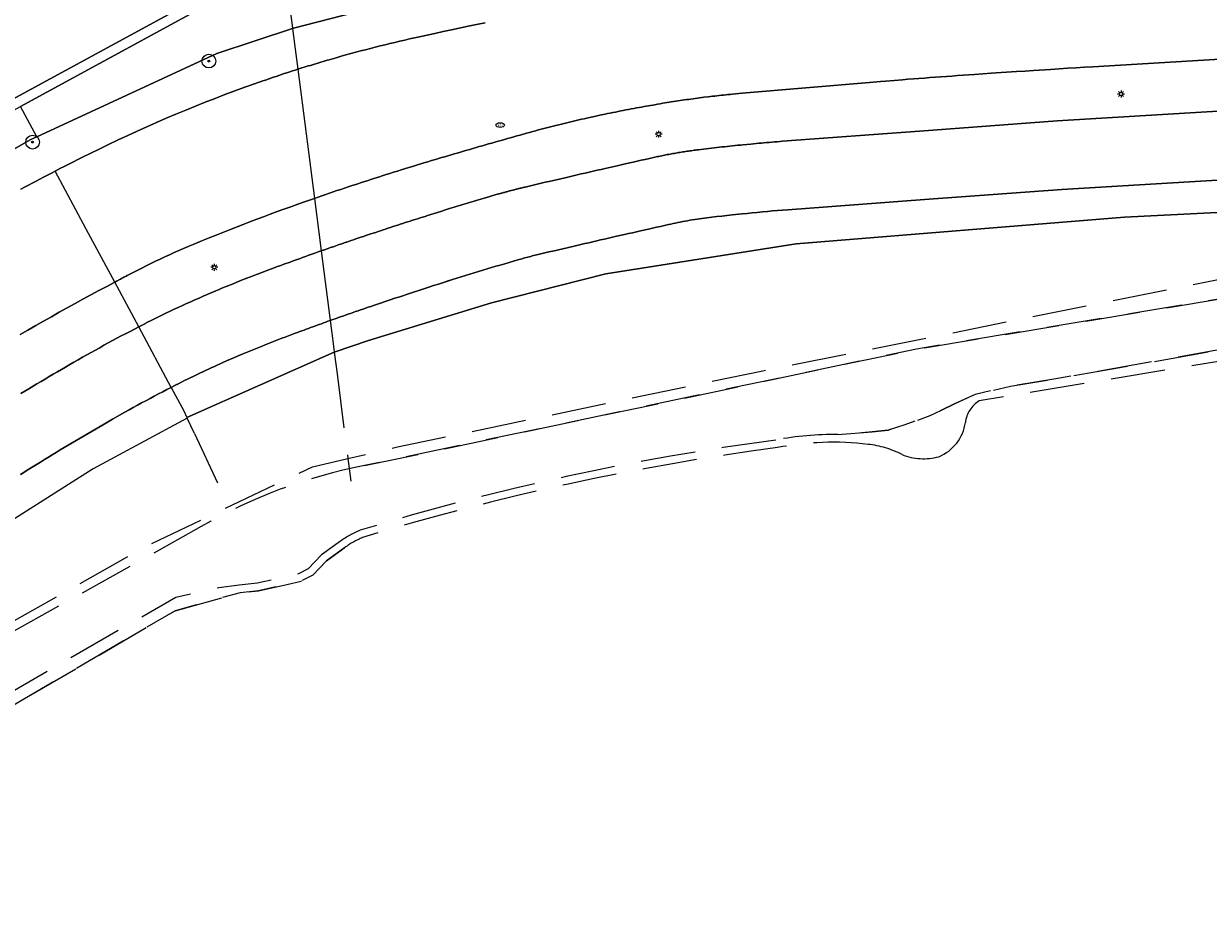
# Model space of a CAD drawing. Header units: metres. Extents: x 92650 to 117222, y 425801 to 461092.
# Tile 59 of 146: x 115037 to 115106, y 426816 to 426868. Entities that reach past the tile are written whole.
import ezdxf
from ezdxf.enums import TextEntityAlignment as Align

# ---------------------------------------------------------------- set-up
doc = ezdxf.new("R2010")
doc.units = ezdxf.units.M
doc.linetypes.add('DASHED', pattern=[19.05, 12.7, -6.35])
doc.layers.get('0').update_dxf_attribs({"color": 253, "linetype": 'CONTINUOUS', "lineweight": 15})
for name, color, linetype, lineweight in [('B-WE-GR-BOOM-S', 253, 'CONTINUOUS', 15), ('B-WE-IE-MEUBILAIR-S', 253, 'CONTINUOUS', 15), ('B-WE-KW-KUNSTWERK_DUIKER-G', 253, 'CONTINUOUS', 15), ('B-WE-OG-TERREIN_BEGROEID-GV', 253, 'CONTINUOUS', 15), ('B-WE-OG-TERREIN_OEVER-GV', 253, 'CONTINUOUS', 15), ('B-WE-OG-WATER_SLOOT-GV', 253, 'CONTINUOUS', 15), ('B-WE-OG-WEG-GV', 253, 'CONTINUOUS', 15), ('B-WE-VH-GESLOTENVERHARDING_ASFALT-GV', 253, 'CONTINUOUS', 15), ('V-WE-KW-KUNSTWERK_DUIKER-G', 252, 'DASHED', 15), ('V-WE-OG-TERREIN_BEGROEID-GV', 252, 'DASHED', 15), ('V-WE-OG-TERREIN_OEVER-GV', 252, 'DASHED', 15), ('V-WE-OG-TERREIN_ONBEGROEID_ZAND-GV', 252, 'DASHED', 15), ('V-WE-OG-WATER-GV', 252, 'DASHED', 15)]:
    doc.layers.add(name, color=color, linetype=linetype, lineweight=lineweight)
doc.styles.add('NLCS-ISO', font='NLCS-ISO.ttf')

# ---------------------------------------------------------------- blocks, each defined once
blk = doc.blocks.new('SIE-MEUBILAIR_PAAL_LICHTMAST-SO')
for points in [[(-0.62, 0), (-1, 0)], [(-0.71, 0.71), (-0.44, 0.44)], [(0, 1), (0, 0.62)], [(0.44, 0.44), (0.71, 0.71)], [(1, 0), (0.62, 0)], [(-0.71, -0.71), (-0.44, -0.44)], [(0, -0.62), (0, -1)], [(0.44, -0.44), (0.71, -0.71)]]:
    blk.add_lwpolyline(points)
blk.add_circle((0, 0), 0.5)
blk = doc.blocks.new('SIE-MEUBILAIR_PUT_KOLK-SO')
blk.add_ellipse((0, 0), major_axis=(1.25, 0), ratio=0.54)
at = {"style": 'NLCS-ISO'}
blk.add_text('klk', height=0.75, dxfattribs=at).set_placement((0.03, 0), align=Align.MIDDLE_CENTER)
blk = doc.blocks.new('SGR-BOOM_GBKN-SO')
at = {"linetype": 'ByBlock', "lineweight": 18}
h = blk.add_hatch(color=0, dxfattribs=at)
h.dxf.hatch_style = 1
edge = h.paths.add_edge_path()
edge.add_arc((0, 0), 0.25, 0, 360)
at = {"color": 0, "linetype": 'ByBlock', "lineweight": 18}
for radius in [2, 0.25]:
    blk.add_circle((0, 0), radius, dxfattribs=at)
at = {"color": 0, "linetype": 'ByBlock', "lineweight": 18, "style": 'NLCS-ISO'}
blk.add_attdef('SOORT', (2.5, 0), '', height=1.5, dxfattribs=at)

msp = doc.modelspace()

# ---------------------------------------------------------------- linework, layer by layer
at = {"layer": 'B-WE-KW-KUNSTWERK_DUIKER-G', "transparency": 33554687, "flags": 128}
for points in [[(115052.625, 426870.787), (115053.155, 426866.672)], [(115053.155, 426866.672), (115053.305, 426865.505)], [(115053.305, 426865.505), (115054.273, 426857.983)], [(115054.273, 426857.983), (115054.667, 426854.922)], [(115054.667, 426854.922), (115055.19, 426850.864)], [(115055.19, 426850.864), (115055.342, 426849.681)], [(115055.342, 426849.681), (115055.428, 426849.012)], [(115055.428, 426849.012), (115055.59, 426847.757)]]:
    msp.add_lwpolyline(points, dxfattribs=at)
at = {"layer": 'B-WE-OG-TERREIN_BEGROEID-GV', "transparency": 33554687, "flags": 128}
for points in [[(115038.102, 426861.574), (115048.593, 426866.416), (115053.06, 426867.907), (115059.333, 426869.504), (115063.14, 426870.352), (115065.992, 426870.917), (115067.963, 426871.258), (115070.548, 426871.74), (115075.137, 426872.246), (115077.95, 426872.598), (115079.895, 426872.79), (115082.19, 426873.032), (115085.88, 426873.336), (115089.027, 426873.627), (115091.033, 426873.786), (115093.762, 426873.944), (115096.971, 426874.136), (115099.659, 426874.266), (115102.119, 426874.449), (115104.701, 426874.548), (115110.206, 426874.847)], [(115049.647, 426870.151), (115049.636, 426870.145), (115037.158, 426863.338)], [(115028.179, 426855.965), (115037.756, 426861.414), (115038.102, 426861.574), (115037.158, 426863.338)], [(115172.314, 426861.079), (115168.863, 426860.873), (115164.764, 426860.589), (115162.442, 426860.488), (115160.657, 426860.348), (115157.365, 426860.15), (115148.284, 426859.584), (115135.493, 426858.763), (115132.6, 426858.567), (115130.597, 426858.415), (115129.317, 426858.357), (115123.383, 426857.985), (115101.445, 426856.893), (115082.325, 426855.339), (115071.236, 426853.584), (115064.588, 426851.898), (115057.422, 426849.7), (115055.428, 426849.012), (115046.85, 426845.207), (115046.866, 426845.173)], [(115047.281, 426844.289), (115046.866, 426845.173), (115041.385, 426842.218), (115034.821, 426838.069), (115025.242, 426830.747), (115021.279, 426826.466), (115016.529, 426821.241), (115013.114, 426816.449), (115010.112, 426811.824), (115007.163, 426806.436), (115004.622, 426801.275), (115002.358, 426795.776), (114999.651, 426787.935), (114998.215, 426781.784), (114996.841, 426774.013), (114993.787, 426756.079), (114991.397, 426742.313), (114991.299, 426741.733)]]:
    msp.add_lwpolyline(points, dxfattribs=at)
at = {"layer": 'B-WE-OG-TERREIN_OEVER-GV', "transparency": 33554687, "flags": 128}
for points in [[(115049.345, 426870.653), (115036.878, 426863.852), (115020.204, 426854.757)], [(115020.427, 426854.216), (115020.457, 426854.228), (115037.158, 426863.338), (115049.636, 426870.145), (115049.647, 426870.151)]]:
    msp.add_lwpolyline(points, dxfattribs=at)
at = {"layer": 'B-WE-OG-WATER_SLOOT-GV', "transparency": 33554687, "flags": 128}
msp.add_lwpolyline([(115020.204, 426854.757), (115036.878, 426863.852), (115049.345, 426870.653)], dxfattribs=at)
at = {"layer": 'B-WE-OG-WEG-GV', "transparency": 33554687, "flags": 128}
for points in [[(115110.206, 426874.847), (115104.701, 426874.548), (115102.119, 426874.449), (115099.659, 426874.266), (115096.971, 426874.136), (115093.762, 426873.944), (115091.033, 426873.786), (115089.027, 426873.627), (115085.88, 426873.336), (115082.19, 426873.032), (115079.895, 426872.79), (115077.95, 426872.598), (115075.137, 426872.246), (115070.548, 426871.74), (115067.963, 426871.258), (115065.992, 426870.917), (115063.14, 426870.352), (115059.333, 426869.504), (115053.06, 426867.907), (115048.593, 426866.416), (115038.102, 426861.574), (115037.756, 426861.414), (115028.179, 426855.965)], [(115037.171, 426858.514), (115037.392, 426858.633), (115037.614, 426858.752), (115037.836, 426858.87), (115038.059, 426858.988), (115038.281, 426859.106), (115038.504, 426859.223), (115038.727, 426859.339), (115038.951, 426859.455), (115039.174, 426859.571), (115039.492, 426859.735), (115039.652, 426859.816), (115039.811, 426859.898), (115039.97, 426859.979), (115040.13, 426860.06), (115040.29, 426860.14), (115040.45, 426860.221), (115040.61, 426860.301), (115040.93, 426860.461), (115041.09, 426860.54), (115041.251, 426860.62), (115041.412, 426860.699), (115041.572, 426860.777), (115041.733, 426860.856), (115042.286, 426861.124), (115042.841, 426861.388), (115043.397, 426861.647), (115043.956, 426861.903), (115044.516, 426862.155), (115045.078, 426862.403), (115045.642, 426862.647), (115046.208, 426862.887), (115046.775, 426863.123), (115047.344, 426863.355), (115047.915, 426863.582), (115048.487, 426863.806), (115049.061, 426864.026), (115049.636, 426864.241), (115050.213, 426864.453), (115050.791, 426864.66), (115050.947, 426864.715), (115051.104, 426864.77), (115051.26, 426864.825), (115051.417, 426864.879), (115051.574, 426864.933), (115051.73, 426864.987), (115051.887, 426865.04), (115052.045, 426865.093), (115052.202, 426865.146), (115052.359, 426865.198), (115052.516, 426865.25), (115052.674, 426865.302), (115052.832, 426865.353), (115052.989, 426865.404), (115053.147, 426865.455), (115053.305, 426865.505), (115053.427, 426865.544), (115053.793, 426865.658), (115053.916, 426865.696), (115054.038, 426865.734), (115054.16, 426865.771), (115054.283, 426865.808), (115054.405, 426865.845), (115054.528, 426865.882), (115054.65, 426865.919), (115054.773, 426865.955), (115054.896, 426865.991), (115055.018, 426866.027), (115055.141, 426866.063), (115055.264, 426866.099), (115055.546, 426866.18), (115055.829, 426866.26), (115056.112, 426866.339), (115056.395, 426866.417), (115056.679, 426866.494), (115056.962, 426866.57), (115057.246, 426866.644), (115057.531, 426866.718), (115057.815, 426866.791), (115058.1, 426866.863), (115058.385, 426866.933), (115058.671, 426867.003), (115058.957, 426867.071), (115059.242, 426867.138), (115059.529, 426867.205), (115059.815, 426867.27), (115060.302, 426867.38), (115061.278, 426867.596), (115061.766, 426867.702), (115062.254, 426867.808), (115063.232, 426868.016), (115063.721, 426868.118), (115064.21, 426868.219)], [(115128.618, 426867.39), (115099.61, 426865.651), (115099.117, 426865.621), (115098.623, 426865.59), (115098.13, 426865.56), (115097.637, 426865.529), (115097.144, 426865.498), (115096.158, 426865.434), (115095.664, 426865.402), (115095.171, 426865.37), (115093.692, 426865.271), (115093.199, 426865.237), (115092.706, 426865.203), (115091.72, 426865.135), (115091.4, 426865.112), (115091.079, 426865.089), (115090.759, 426865.066), (115090.439, 426865.042), (115090.119, 426865.018), (115089.799, 426864.994), (115089.478, 426864.97), (115089.158, 426864.945), (115088.838, 426864.92), (115088.518, 426864.895), (115087.558, 426864.817), (115087.238, 426864.791), (115086.598, 426864.737), (115079.183, 426864.103), (115078.608, 426864.051), (115078.481, 426864.039), (115078.354, 426864.026), (115078.227, 426864.013), (115078.099, 426864), (115077.972, 426863.987), (115077.718, 426863.959), (115077.591, 426863.945), (115077.464, 426863.93), (115077.338, 426863.916), (115077.211, 426863.9), (115076.957, 426863.87), (115076.83, 426863.854), (115076.704, 426863.837), (115076.577, 426863.821), (115076.45, 426863.804), (115076.324, 426863.787), (115076.197, 426863.77), (115076.07, 426863.752), (115075.944, 426863.735), (115075.817, 426863.716), (115075.691, 426863.698), (115075.565, 426863.679), (115075.438, 426863.66), (115075.312, 426863.641), (115075.186, 426863.622), (115075.059, 426863.602), (115074.933, 426863.582), (115074.807, 426863.561), (115074.681, 426863.541), (115074.555, 426863.52), (115074.402, 426863.494), (115074.249, 426863.468), (115074.096, 426863.442), (115073.484, 426863.334), (115073.331, 426863.306), (115073.178, 426863.278), (115073.025, 426863.249), (115072.873, 426863.221), (115072.72, 426863.192), (115072.568, 426863.163), (115072.415, 426863.134), (115072.263, 426863.104), (115072.11, 426863.074), (115071.958, 426863.044), (115071.805, 426863.013), (115071.653, 426862.983), (115071.501, 426862.952), (115071.349, 426862.92), (115071.197, 426862.889), (115070.893, 426862.825), (115070.741, 426862.792), (115070.589, 426862.76), (115070.285, 426862.694), (115070.134, 426862.66), (115069.982, 426862.626), (115069.831, 426862.592), (115069.679, 426862.558), (115069.6, 426862.54), (115069.442, 426862.504), (115069.363, 426862.485), (115069.285, 426862.467), (115069.206, 426862.448), (115069.127, 426862.429), (115069.048, 426862.411), (115068.97, 426862.392), (115068.891, 426862.373), (115068.812, 426862.353), (115068.734, 426862.334), (115068.655, 426862.315), (115068.577, 426862.295), (115068.498, 426862.276), (115068.419, 426862.256), (115068.341, 426862.236), (115068.262, 426862.216), (115068.106, 426862.176), (115068.027, 426862.156), (115067.949, 426862.136), (115067.871, 426862.115), (115067.792, 426862.095), (115067.714, 426862.074), (115067.636, 426862.053), (115067.558, 426862.032), (115067.479, 426862.011), (115067.401, 426861.99), (115067.323, 426861.969), (115067.245, 426861.947), (115067.167, 426861.926), (115066.984, 426861.875), (115066.8, 426861.825), (115066.617, 426861.774), (115066.251, 426861.672), (115066.067, 426861.62), (115065.884, 426861.569), (115065.701, 426861.518), (115065.518, 426861.466), (115065.335, 426861.414), (115065.152, 426861.363), (115064.969, 426861.311), (115064.786, 426861.259), (115064.603, 426861.207), (115064.42, 426861.154), (115064.237, 426861.102), (115064.054, 426861.05), (115063.872, 426860.997), (115063.689, 426860.944), (115063.506, 426860.892), (115063.323, 426860.839), (115063.141, 426860.786), (115062.958, 426860.732), (115062.776, 426860.679), (115062.593, 426860.626), (115062.41, 426860.572), (115062.228, 426860.519), (115062.046, 426860.465), (115061.863, 426860.411), (115061.681, 426860.357), (115061.498, 426860.303), (115061.316, 426860.249), (115061.094, 426860.183), (115060.873, 426860.117), (115060.651, 426860.05), (115060.209, 426859.916), (115059.988, 426859.848), (115059.767, 426859.78), (115059.325, 426859.644), (115059.104, 426859.575), (115058.884, 426859.506), (115058.663, 426859.436), (115058.443, 426859.367), (115058.222, 426859.297), (115058.002, 426859.226), (115057.782, 426859.156), (115057.562, 426859.085), (115057.342, 426859.013), (115057.122, 426858.942), (115056.682, 426858.798), (115056.463, 426858.725), (115056.243, 426858.652), (115056.024, 426858.579), (115055.805, 426858.506), (115055.586, 426858.432), (115055.367, 426858.358), (115055.148, 426858.284), (115054.929, 426858.209), (115054.71, 426858.134), (115054.492, 426858.059), (115054.273, 426857.983), (115054.097, 426857.922), (115053.697, 426857.782), (115053.298, 426857.641), (115052.899, 426857.498), (115052.5, 426857.354), (115052.102, 426857.209), (115051.705, 426857.063), (115051.307, 426856.915), (115050.911, 426856.766), (115050.515, 426856.616), (115050.119, 426856.464), (115049.329, 426856.158), (115048.935, 426856.002), (115048.541, 426855.846), (115048.148, 426855.688), (115047.478, 426855.415), (115047.202, 426855.3), (115046.926, 426855.183), (115046.651, 426855.064), (115046.377, 426854.944), (115046.104, 426854.822), (115045.831, 426854.698), (115045.56, 426854.573), (115045.289, 426854.446), (115045.018, 426854.317), (115044.749, 426854.187), (115044.48, 426854.055), (115044.212, 426853.921), (115043.945, 426853.786), (115043.679, 426853.649), (115043.414, 426853.51), (115043.366, 426853.485), (115043.317, 426853.459), (115043.269, 426853.434), (115043.221, 426853.409), (115043.173, 426853.383), (115043.124, 426853.358), (115043.076, 426853.332), (115043.028, 426853.307), (115042.98, 426853.281), (115042.932, 426853.256), (115042.883, 426853.23), (115042.835, 426853.205), (115042.787, 426853.179), (115042.739, 426853.153), (115042.691, 426853.128), (115042.643, 426853.102)], [(115044.041, 426850.496), (115044.081, 426850.517), (115044.12, 426850.537), (115044.16, 426850.558), (115044.2, 426850.578), (115044.24, 426850.599), (115044.279, 426850.619), (115044.319, 426850.64), (115044.359, 426850.66), (115044.399, 426850.68), (115044.439, 426850.701), (115044.479, 426850.721), (115044.518, 426850.741), (115044.558, 426850.761), (115044.598, 426850.782), (115044.638, 426850.802), (115044.678, 426850.822), (115044.915, 426850.941), (115045.152, 426851.059), (115045.389, 426851.175), (115045.627, 426851.291), (115045.866, 426851.406), (115046.105, 426851.519), (115046.345, 426851.632), (115046.585, 426851.743), (115046.826, 426851.853), (115047.067, 426851.962), (115047.308, 426852.07), (115047.551, 426852.177), (115047.793, 426852.283), (115048.036, 426852.388), (115048.524, 426852.594), (115048.725, 426852.678), (115048.926, 426852.761), (115049.128, 426852.844), (115049.532, 426853.008), (115049.936, 426853.17), (115050.342, 426853.33), (115050.545, 426853.409), (115050.748, 426853.488), (115050.951, 426853.566), (115051.359, 426853.72), (115051.563, 426853.797), (115051.767, 426853.873), (115052.129, 426854.007), (115052.309, 426854.073), (115052.49, 426854.14), (115052.852, 426854.272), (115053.034, 426854.338), (115053.215, 426854.404), (115053.396, 426854.469), (115053.577, 426854.534), (115053.759, 426854.599), (115053.94, 426854.664), (115054.304, 426854.794), (115054.485, 426854.858), (115054.667, 426854.922), (115054.717, 426854.939), (115054.767, 426854.957), (115054.817, 426854.974), (115054.866, 426854.992), (115054.916, 426855.009), (115054.966, 426855.027), (115055.066, 426855.061), (115055.116, 426855.079), (115055.216, 426855.113), (115055.266, 426855.131), (115055.316, 426855.148), (115055.366, 426855.165), (115055.415, 426855.183), (115055.615, 426855.251), (115055.665, 426855.269), (115055.715, 426855.286), (115055.865, 426855.337), (115055.915, 426855.354), (115055.965, 426855.372), (115056.015, 426855.389), (115056.115, 426855.423), (115056.165, 426855.44), (115056.265, 426855.474), (115056.408, 426855.523), (115056.551, 426855.571), (115056.694, 426855.62), (115056.98, 426855.716), (115057.124, 426855.764), (115057.267, 426855.812), (115057.553, 426855.908), (115057.697, 426855.956), (115057.84, 426856.003), (115057.983, 426856.051), (115058.127, 426856.098), (115058.27, 426856.146), (115058.414, 426856.193), (115058.557, 426856.24), (115058.701, 426856.287), (115058.844, 426856.334), (115059.132, 426856.428), (115059.275, 426856.474), (115059.419, 426856.521), (115059.563, 426856.567), (115059.707, 426856.614), (115059.85, 426856.66), (115059.994, 426856.706), (115060.138, 426856.752), (115060.282, 426856.798), (115060.426, 426856.844), (115060.57, 426856.89), (115060.714, 426856.935), (115060.858, 426856.981), (115060.987, 426857.022), (115061.116, 426857.063), (115061.245, 426857.103), (115061.374, 426857.144), (115061.503, 426857.184), (115061.632, 426857.224), (115061.761, 426857.265), (115061.891, 426857.305), (115062.02, 426857.345), (115062.149, 426857.385), (115062.278, 426857.424), (115062.408, 426857.464), (115062.537, 426857.504), (115062.666, 426857.543), (115062.796, 426857.583), (115062.925, 426857.622), (115063.055, 426857.661), (115063.184, 426857.7), (115063.314, 426857.739), (115063.443, 426857.778), (115063.573, 426857.817), (115063.702, 426857.856), (115063.832, 426857.895), (115063.962, 426857.933), (115064.091, 426857.972), (115064.481, 426858.086), (115064.61, 426858.124), (115065, 426858.238), (115065.048, 426858.252), (115065.096, 426858.266), (115065.145, 426858.279), (115065.193, 426858.293), (115065.241, 426858.307), (115065.289, 426858.32), (115065.338, 426858.334), (115065.386, 426858.347), (115065.434, 426858.36), (115065.483, 426858.373), (115065.531, 426858.386), (115065.579, 426858.4), (115065.628, 426858.413), (115065.676, 426858.425), (115065.725, 426858.438), (115065.821, 426858.464), (115065.87, 426858.476), (115065.919, 426858.489), (115065.967, 426858.501), (115066.016, 426858.514), (115066.064, 426858.526), (115066.113, 426858.538), (115066.161, 426858.55), (115066.21, 426858.562), (115066.259, 426858.574), (115066.307, 426858.586), (115066.405, 426858.61), (115066.453, 426858.622), (115066.502, 426858.633), (115066.551, 426858.645), (115066.784, 426858.7), (115067.017, 426858.754), (115067.25, 426858.809), (115067.483, 426858.863), (115067.716, 426858.918), (115067.948, 426858.972), (115068.88, 426859.188), (115069.114, 426859.242), (115069.347, 426859.296), (115069.813, 426859.404), (115070.046, 426859.457), (115070.512, 426859.565), (115070.745, 426859.618), (115070.978, 426859.671), (115071.212, 426859.725), (115071.911, 426859.884), (115072.144, 426859.937), (115072.378, 426859.99), (115072.844, 426860.096), (115073.078, 426860.149), (115073.311, 426860.201), (115073.544, 426860.254), (115073.778, 426860.307), (115074.011, 426860.359), (115074.092, 426860.377), (115074.173, 426860.395), (115074.255, 426860.413), (115074.336, 426860.43), (115074.418, 426860.447), (115074.499, 426860.464), (115074.581, 426860.481), (115074.662, 426860.497), (115074.744, 426860.513), (115074.825, 426860.529), (115074.907, 426860.545), (115075.153, 426860.59), (115075.234, 426860.605), (115075.316, 426860.619), (115075.398, 426860.633), (115075.48, 426860.647), (115075.563, 426860.661), (115075.727, 426860.687), (115075.809, 426860.7), (115075.891, 426860.713), (115075.974, 426860.725), (115076.056, 426860.737), (115076.138, 426860.749), (115076.221, 426860.761), (115076.385, 426860.783), (115076.468, 426860.794), (115076.55, 426860.805), (115076.633, 426860.815), (115076.786, 426860.834), (115076.938, 426860.853), (115077.091, 426860.871), (115077.244, 426860.889), (115077.396, 426860.907), (115077.549, 426860.925), (115077.702, 426860.942), (115077.855, 426860.96), (115078.008, 426860.977), (115078.16, 426860.994), (115078.313, 426861.01), (115078.466, 426861.027), (115078.925, 426861.075), (115079.078, 426861.09), (115079.231, 426861.105), (115079.69, 426861.15), (115079.843, 426861.164), (115079.997, 426861.178), (115080.15, 426861.192), (115080.303, 426861.206), (115080.456, 426861.219), (115080.609, 426861.232), (115080.763, 426861.245), (115080.916, 426861.258), (115081.069, 426861.271), (115081.222, 426861.283), (115081.376, 426861.295), (115081.529, 426861.307), (115089.515, 426861.906), (115097.531, 426862.497), (115128.851, 426864.381)], [(115129.16, 426860.393), (115097.799, 426858.506), (115089.812, 426857.917), (115081.835, 426857.318), (115081.54, 426857.295), (115081.245, 426857.271), (115080.95, 426857.247), (115080.656, 426857.221), (115080.361, 426857.195), (115080.067, 426857.167), (115079.772, 426857.139), (115079.478, 426857.11), (115079.183, 426857.08), (115078.595, 426857.018), (115078.007, 426856.952), (115077.713, 426856.917), (115077.42, 426856.882), (115077.126, 426856.846), (115076.985, 426856.828), (115076.844, 426856.809), (115076.704, 426856.79), (115076.563, 426856.769), (115076.423, 426856.748), (115076.282, 426856.726), (115076.142, 426856.703), (115076.002, 426856.679), (115075.862, 426856.654), (115075.723, 426856.629), (115075.583, 426856.602), (115075.444, 426856.575), (115075.305, 426856.547), (115075.166, 426856.518), (115075.027, 426856.488), (115074.888, 426856.457), (115074.656, 426856.405), (115074.424, 426856.352), (115074.192, 426856.3), (115073.959, 426856.247), (115073.727, 426856.195), (115073.263, 426856.089), (115073.031, 426856.036), (115072.799, 426855.984), (115072.567, 426855.931), (115072.335, 426855.878), (115071.871, 426855.772), (115071.639, 426855.718), (115071.407, 426855.665), (115071.175, 426855.612), (115070.943, 426855.559), (115070.711, 426855.505), (115070.479, 426855.452), (115070.247, 426855.398), (115070.015, 426855.345), (115069.783, 426855.291), (115069.551, 426855.237), (115069.32, 426855.184), (115068.16, 426854.914), (115067.929, 426854.86), (115067.697, 426854.805), (115067.465, 426854.751), (115067.38, 426854.731), (115067.295, 426854.71), (115067.211, 426854.69), (115067.126, 426854.669), (115067.041, 426854.647), (115066.957, 426854.626), (115066.872, 426854.604), (115066.788, 426854.582), (115066.703, 426854.56), (115066.535, 426854.514), (115066.451, 426854.491), (115066.367, 426854.468), (115066.283, 426854.444), (115066.199, 426854.42), (115066.115, 426854.396), (115065.861, 426854.322), (115065.607, 426854.248), (115065.353, 426854.173), (115065.1, 426854.098), (115064.846, 426854.023), (115064.34, 426853.871), (115064.086, 426853.794), (115063.58, 426853.64), (115063.327, 426853.562), (115063.075, 426853.484), (115062.822, 426853.406), (115062.57, 426853.327), (115062.317, 426853.248), (115062.065, 426853.168), (115061.782, 426853.078), (115061.499, 426852.988), (115061.217, 426852.897), (115060.934, 426852.806), (115060.651, 426852.715), (115059.805, 426852.439), (115059.241, 426852.253), (115058.959, 426852.16), (115058.677, 426852.066), (115058.396, 426851.972), (115058.114, 426851.877), (115057.833, 426851.782), (115057.552, 426851.687), (115057.404, 426851.637), (115057.256, 426851.586), (115057.108, 426851.535), (115056.96, 426851.484), (115056.813, 426851.434), (115056.665, 426851.382), (115056.369, 426851.28), (115056.222, 426851.228), (115056.074, 426851.177), (115055.927, 426851.125), (115055.779, 426851.073), (115055.632, 426851.021), (115055.485, 426850.969), (115055.337, 426850.916), (115055.19, 426850.864), (115055.063, 426850.818), (115054.936, 426850.773), (115054.809, 426850.727), (115054.682, 426850.681), (115054.555, 426850.635), (115054.428, 426850.589), (115054.301, 426850.543), (115054.174, 426850.497), (115054.048, 426850.451), (115053.921, 426850.404), (115053.794, 426850.358), (115053.667, 426850.311), (115053.541, 426850.265), (115053.414, 426850.218), (115053.288, 426850.171), (115053.161, 426850.124), (115052.966, 426850.051), (115052.771, 426849.978), (115052.577, 426849.905), (115052.382, 426849.83), (115052.188, 426849.756), (115051.994, 426849.681), (115051.606, 426849.529), (115051.413, 426849.453), (115051.22, 426849.376), (115051.026, 426849.298), (115050.834, 426849.22), (115050.641, 426849.141), (115050.448, 426849.062), (115050.256, 426848.983), (115050.064, 426848.903), (115049.837, 426848.808), (115049.61, 426848.711), (115049.384, 426848.614), (115049.158, 426848.515), (115048.933, 426848.416), (115048.483, 426848.214), (115048.259, 426848.111), (115047.813, 426847.903), (115047.59, 426847.797), (115047.368, 426847.69), (115046.926, 426847.474), (115046.705, 426847.364), (115046.485, 426847.253), (115046.45, 426847.235), (115046.416, 426847.218), (115046.381, 426847.2), (115046.347, 426847.183), (115046.312, 426847.165), (115046.277, 426847.147), (115046.243, 426847.13), (115046.208, 426847.112), (115046.174, 426847.094), (115046.139, 426847.077), (115046.105, 426847.059), (115046.07, 426847.041), (115046.036, 426847.023), (115046.001, 426847.006), (115045.966, 426846.988), (115045.932, 426846.97), (115046.661, 426845.61), (115046.85, 426845.207), (115055.428, 426849.012), (115057.422, 426849.7), (115064.588, 426851.898), (115071.236, 426853.584), (115082.325, 426855.339), (115101.445, 426856.893), (115123.383, 426857.985)], [(115037.168, 426846.604), (115037.405, 426846.747), (115037.642, 426846.89), (115038.116, 426847.174), (115038.353, 426847.315), (115038.591, 426847.456), (115038.828, 426847.597), (115039.067, 426847.737), (115039.305, 426847.877), (115039.543, 426848.016), (115039.782, 426848.155), (115040.021, 426848.294), (115040.269, 426848.437), (115040.518, 426848.58), (115040.766, 426848.722), (115041.016, 426848.863), (115041.266, 426849.003), (115041.516, 426849.143), (115041.766, 426849.282), (115042.018, 426849.42), (115042.269, 426849.557), (115042.521, 426849.693), (115042.773, 426849.829), (115043.026, 426849.964), (115043.279, 426850.098), (115043.533, 426850.232), (115044.041, 426850.496), (115042.643, 426853.102), (115042.18, 426852.855), (115041.717, 426852.606), (115041.255, 426852.356), (115040.794, 426852.105), (115040.333, 426851.852), (115039.873, 426851.598), (115039.414, 426851.343), (115038.956, 426851.087), (115038.498, 426850.829), (115038.042, 426850.57), (115037.585, 426850.309), (115037.13, 426850.048)], [(115045.932, 426846.97), (115045.685, 426846.842), (115045.438, 426846.714), (115045.192, 426846.585), (115044.946, 426846.454), (115044.701, 426846.324), (115044.455, 426846.192), (115044.211, 426846.06), (115043.967, 426845.927), (115043.723, 426845.793), (115043.479, 426845.658), (115043.236, 426845.523), (115042.51, 426845.112), (115042.028, 426844.834), (115041.794, 426844.698), (115041.561, 426844.562), (115041.328, 426844.426), (115040.862, 426844.152), (115040.63, 426844.015), (115040.398, 426843.877), (115040.166, 426843.739), (115039.934, 426843.6), (115039.702, 426843.461), (115039.471, 426843.322), (115039.239, 426843.182), (115039.009, 426843.042), (115038.778, 426842.902), (115038.547, 426842.761), (115038.317, 426842.62), (115038.122, 426842.5), (115037.734, 426842.26), (115037.54, 426842.139), (115037.347, 426842.018), (115037.153, 426841.897)]]:
    msp.add_lwpolyline(points, dxfattribs=at)
at = {"layer": 'B-WE-VH-GESLOTENVERHARDING_ASFALT-GV', "transparency": 33554687, "flags": 128}
for points in [[(115064.21, 426868.219), (115063.721, 426868.118), (115063.232, 426868.016), (115062.254, 426867.808), (115061.766, 426867.702), (115061.278, 426867.596), (115060.302, 426867.38), (115059.815, 426867.27), (115059.529, 426867.205), (115059.242, 426867.138), (115058.957, 426867.071), (115058.671, 426867.003), (115058.385, 426866.933), (115058.1, 426866.863), (115057.815, 426866.791), (115057.531, 426866.718), (115057.246, 426866.644), (115056.962, 426866.57), (115056.679, 426866.494), (115056.395, 426866.417), (115056.112, 426866.339), (115055.829, 426866.26), (115055.546, 426866.18), (115055.264, 426866.099), (115055.141, 426866.063), (115055.018, 426866.027), (115054.896, 426865.991), (115054.773, 426865.955), (115054.65, 426865.919), (115054.528, 426865.882), (115054.405, 426865.845), (115054.283, 426865.808), (115054.16, 426865.771), (115054.038, 426865.734), (115053.916, 426865.696), (115053.793, 426865.658), (115053.427, 426865.544), (115053.305, 426865.505), (115053.147, 426865.455), (115052.989, 426865.404), (115052.832, 426865.353), (115052.674, 426865.302), (115052.516, 426865.25), (115052.359, 426865.198), (115052.202, 426865.146), (115052.045, 426865.093), (115051.887, 426865.04), (115051.73, 426864.987), (115051.574, 426864.933), (115051.417, 426864.879), (115051.26, 426864.825), (115051.104, 426864.77), (115050.947, 426864.715), (115050.791, 426864.66), (115050.213, 426864.453), (115049.636, 426864.241), (115049.061, 426864.026), (115048.487, 426863.806), (115047.915, 426863.582), (115047.344, 426863.355), (115046.775, 426863.123), (115046.208, 426862.887), (115045.642, 426862.647), (115045.078, 426862.403), (115044.516, 426862.155), (115043.956, 426861.903), (115043.397, 426861.647), (115042.841, 426861.388), (115042.286, 426861.124), (115041.733, 426860.856), (115041.572, 426860.777), (115041.412, 426860.699), (115041.251, 426860.62), (115041.09, 426860.54), (115040.93, 426860.461), (115040.61, 426860.301), (115040.45, 426860.221), (115040.29, 426860.14), (115040.13, 426860.06), (115039.97, 426859.979), (115039.811, 426859.898), (115039.652, 426859.816), (115039.492, 426859.735), (115039.174, 426859.571)], [(115042.643, 426853.102), (115042.691, 426853.128), (115042.739, 426853.153), (115042.787, 426853.179), (115042.835, 426853.205), (115042.883, 426853.23), (115042.932, 426853.256), (115042.98, 426853.281), (115043.028, 426853.307), (115043.076, 426853.332), (115043.124, 426853.358), (115043.173, 426853.383), (115043.221, 426853.409), (115043.269, 426853.434), (115043.317, 426853.459), (115043.366, 426853.485), (115043.414, 426853.51), (115043.679, 426853.649), (115043.945, 426853.786), (115044.212, 426853.921), (115044.48, 426854.055), (115044.749, 426854.187), (115045.018, 426854.317), (115045.289, 426854.446), (115045.56, 426854.573), (115045.831, 426854.698), (115046.104, 426854.822), (115046.377, 426854.944), (115046.651, 426855.064), (115046.926, 426855.183), (115047.202, 426855.3), (115047.478, 426855.415), (115047.755, 426855.529), (115048.148, 426855.688), (115048.541, 426855.846), (115048.935, 426856.002), (115049.329, 426856.158), (115050.119, 426856.464), (115050.515, 426856.616), (115050.911, 426856.766), (115051.307, 426856.915), (115051.705, 426857.063), (115052.102, 426857.209), (115052.5, 426857.354), (115052.899, 426857.498), (115053.298, 426857.641), (115053.697, 426857.782), (115054.097, 426857.922), (115054.273, 426857.983), (115054.492, 426858.059), (115054.71, 426858.134), (115054.929, 426858.209), (115055.148, 426858.284), (115055.367, 426858.358), (115055.586, 426858.432), (115055.805, 426858.506), (115056.024, 426858.579), (115056.243, 426858.652), (115056.463, 426858.725), (115056.682, 426858.798), (115057.122, 426858.942), (115057.342, 426859.013), (115057.562, 426859.085), (115057.782, 426859.156), (115058.002, 426859.226), (115058.222, 426859.297), (115058.443, 426859.367), (115058.663, 426859.436), (115058.884, 426859.506), (115059.104, 426859.575), (115059.325, 426859.644), (115059.767, 426859.78), (115059.988, 426859.848), (115060.209, 426859.916), (115060.651, 426860.05), (115060.873, 426860.117), (115061.094, 426860.183), (115061.316, 426860.249), (115061.498, 426860.303), (115061.681, 426860.357), (115061.863, 426860.411), (115062.046, 426860.465), (115062.228, 426860.519), (115062.41, 426860.572), (115062.593, 426860.626), (115062.776, 426860.679), (115062.958, 426860.732), (115063.141, 426860.786), (115063.323, 426860.839), (115063.506, 426860.892), (115063.689, 426860.944), (115063.872, 426860.997), (115064.054, 426861.05), (115064.237, 426861.102), (115064.42, 426861.154), (115064.603, 426861.207), (115064.786, 426861.259), (115064.969, 426861.311), (115065.152, 426861.363), (115065.335, 426861.414), (115065.518, 426861.466), (115065.701, 426861.518), (115065.884, 426861.569), (115066.067, 426861.62), (115066.251, 426861.672), (115066.617, 426861.774), (115066.8, 426861.825), (115066.984, 426861.875), (115067.167, 426861.926), (115067.245, 426861.947), (115067.323, 426861.969), (115067.401, 426861.99), (115067.479, 426862.011), (115067.558, 426862.032), (115067.636, 426862.053), (115067.714, 426862.074), (115067.792, 426862.095), (115067.871, 426862.115), (115067.949, 426862.136), (115068.027, 426862.156), (115068.106, 426862.176), (115068.262, 426862.216), (115068.341, 426862.236), (115068.419, 426862.256), (115068.498, 426862.276), (115068.577, 426862.295), (115068.655, 426862.315), (115068.734, 426862.334), (115068.812, 426862.353), (115068.891, 426862.373), (115068.97, 426862.392), (115069.048, 426862.411), (115069.127, 426862.429), (115069.206, 426862.448), (115069.285, 426862.467), (115069.363, 426862.485), (115069.442, 426862.504), (115069.6, 426862.54), (115069.679, 426862.558), (115069.831, 426862.592), (115069.982, 426862.626), (115070.134, 426862.66), (115070.285, 426862.694), (115070.589, 426862.76), (115070.741, 426862.792), (115070.893, 426862.825), (115071.197, 426862.889), (115071.349, 426862.92), (115071.501, 426862.952), (115071.653, 426862.983), (115071.805, 426863.013), (115071.958, 426863.044), (115072.11, 426863.074), (115072.263, 426863.104), (115072.415, 426863.134), (115072.568, 426863.163), (115072.72, 426863.192), (115072.873, 426863.221), (115073.025, 426863.249), (115073.178, 426863.278), (115073.331, 426863.306), (115073.484, 426863.334), (115074.096, 426863.442), (115074.249, 426863.468), (115074.402, 426863.494), (115074.555, 426863.52), (115074.681, 426863.541), (115074.807, 426863.561), (115074.933, 426863.582), (115075.059, 426863.602), (115075.186, 426863.622), (115075.312, 426863.641), (115075.438, 426863.66), (115075.565, 426863.679), (115075.691, 426863.698), (115075.817, 426863.716), (115075.944, 426863.735), (115076.07, 426863.752), (115076.197, 426863.77), (115076.324, 426863.787), (115076.45, 426863.804), (115076.577, 426863.821), (115076.704, 426863.837), (115076.83, 426863.854), (115076.957, 426863.87), (115077.211, 426863.9), (115077.338, 426863.916), (115077.464, 426863.93), (115077.591, 426863.945), (115077.718, 426863.959), (115077.972, 426863.987), (115078.099, 426864), (115078.227, 426864.013), (115078.354, 426864.026), (115078.481, 426864.039), (115078.608, 426864.051), (115079.183, 426864.103), (115086.598, 426864.737), (115087.238, 426864.791), (115087.558, 426864.817), (115088.518, 426864.895), (115088.838, 426864.92), (115089.158, 426864.945), (115089.478, 426864.97), (115089.799, 426864.994), (115090.119, 426865.018), (115090.439, 426865.042), (115090.759, 426865.066), (115091.079, 426865.089), (115091.4, 426865.112), (115091.72, 426865.135), (115092.706, 426865.203), (115093.199, 426865.237), (115093.692, 426865.271), (115095.171, 426865.37), (115095.664, 426865.402), (115096.158, 426865.434), (115097.144, 426865.498), (115097.637, 426865.529), (115098.13, 426865.56), (115098.623, 426865.59), (115099.117, 426865.621), (115099.61, 426865.651), (115128.618, 426867.39)], [(115128.851, 426864.381), (115097.531, 426862.497), (115089.515, 426861.906), (115081.529, 426861.307), (115081.376, 426861.295), (115081.222, 426861.283), (115081.069, 426861.271), (115080.916, 426861.258), (115080.763, 426861.245), (115080.609, 426861.232), (115080.456, 426861.219), (115080.303, 426861.206), (115080.15, 426861.192), (115079.997, 426861.178), (115079.843, 426861.164), (115079.69, 426861.15), (115079.231, 426861.105), (115079.078, 426861.09), (115078.925, 426861.075), (115078.466, 426861.027), (115078.313, 426861.01), (115078.16, 426860.994), (115078.008, 426860.977), (115077.855, 426860.96), (115077.702, 426860.942), (115077.549, 426860.925), (115077.396, 426860.907), (115077.244, 426860.889), (115077.091, 426860.871), (115076.938, 426860.853), (115076.786, 426860.834), (115076.633, 426860.815), (115076.55, 426860.805), (115076.468, 426860.794), (115076.385, 426860.783), (115076.221, 426860.761), (115076.138, 426860.749), (115076.056, 426860.737), (115075.974, 426860.725), (115075.891, 426860.713), (115075.809, 426860.7), (115075.727, 426860.687), (115075.563, 426860.661), (115075.48, 426860.647), (115075.398, 426860.633), (115075.316, 426860.619), (115075.234, 426860.605), (115075.153, 426860.59), (115074.907, 426860.545), (115074.825, 426860.529), (115074.744, 426860.513), (115074.662, 426860.497), (115074.581, 426860.481), (115074.499, 426860.464), (115074.418, 426860.447), (115074.336, 426860.43), (115074.255, 426860.413), (115074.173, 426860.395), (115074.092, 426860.377), (115074.011, 426860.359), (115073.778, 426860.307), (115073.544, 426860.254), (115073.311, 426860.201), (115073.078, 426860.149), (115072.844, 426860.096), (115072.378, 426859.99), (115072.144, 426859.937), (115071.911, 426859.884), (115071.212, 426859.725), (115070.978, 426859.671), (115070.745, 426859.618), (115070.512, 426859.565), (115070.046, 426859.457), (115069.813, 426859.404), (115069.347, 426859.296), (115069.114, 426859.242), (115068.88, 426859.188), (115067.948, 426858.972), (115067.716, 426858.918), (115067.483, 426858.863), (115067.25, 426858.809), (115067.017, 426858.754), (115066.784, 426858.7), (115066.551, 426858.645), (115066.502, 426858.633), (115066.453, 426858.622), (115066.405, 426858.61), (115066.307, 426858.586), (115066.259, 426858.574), (115066.21, 426858.562), (115066.161, 426858.55), (115066.113, 426858.538), (115066.064, 426858.526), (115066.016, 426858.514), (115065.967, 426858.501), (115065.919, 426858.489), (115065.87, 426858.476), (115065.821, 426858.464), (115065.725, 426858.438), (115065.676, 426858.425), (115065.628, 426858.413), (115065.579, 426858.4), (115065.531, 426858.386), (115065.483, 426858.373), (115065.434, 426858.36), (115065.386, 426858.347), (115065.338, 426858.334), (115065.289, 426858.32), (115065.241, 426858.307), (115065.193, 426858.293), (115065.145, 426858.279), (115065.096, 426858.266), (115065.048, 426858.252), (115065, 426858.238), (115064.61, 426858.124), (115064.481, 426858.086), (115064.091, 426857.972), (115063.962, 426857.933), (115063.832, 426857.895), (115063.702, 426857.856), (115063.573, 426857.817), (115063.443, 426857.778), (115063.314, 426857.739), (115063.184, 426857.7), (115063.055, 426857.661), (115062.925, 426857.622), (115062.796, 426857.583), (115062.666, 426857.543), (115062.537, 426857.504), (115062.408, 426857.464), (115062.278, 426857.424), (115062.149, 426857.385), (115062.02, 426857.345), (115061.891, 426857.305), (115061.761, 426857.265), (115061.632, 426857.224), (115061.503, 426857.184), (115061.374, 426857.144), (115061.245, 426857.103), (115061.116, 426857.063), (115060.987, 426857.022), (115060.858, 426856.981), (115060.714, 426856.935), (115060.57, 426856.89), (115060.426, 426856.844), (115060.282, 426856.798), (115060.138, 426856.752), (115059.994, 426856.706), (115059.85, 426856.66), (115059.707, 426856.614), (115059.563, 426856.567), (115059.419, 426856.521), (115059.275, 426856.474), (115059.132, 426856.428), (115058.844, 426856.334), (115058.701, 426856.287), (115058.557, 426856.24), (115058.414, 426856.193), (115058.27, 426856.146), (115058.127, 426856.098), (115057.983, 426856.051), (115057.84, 426856.003), (115057.697, 426855.956), (115057.553, 426855.908), (115057.267, 426855.812), (115057.124, 426855.764), (115056.98, 426855.716), (115056.694, 426855.62), (115056.551, 426855.571), (115056.408, 426855.523), (115056.265, 426855.474), (115056.165, 426855.44), (115056.115, 426855.423), (115056.015, 426855.389), (115055.965, 426855.372), (115055.915, 426855.354), (115055.865, 426855.337), (115055.715, 426855.286), (115055.665, 426855.269), (115055.615, 426855.251), (115055.415, 426855.183), (115055.366, 426855.165), (115055.316, 426855.148), (115055.266, 426855.131), (115055.216, 426855.113), (115055.116, 426855.079), (115055.066, 426855.061), (115054.966, 426855.027), (115054.916, 426855.009), (115054.866, 426854.992), (115054.817, 426854.974), (115054.767, 426854.957), (115054.717, 426854.939), (115054.667, 426854.922), (115054.485, 426854.858), (115054.304, 426854.794), (115053.94, 426854.664), (115053.759, 426854.599), (115053.577, 426854.534), (115053.396, 426854.469), (115053.215, 426854.404), (115053.034, 426854.338), (115052.852, 426854.272), (115052.49, 426854.14), (115052.309, 426854.073), (115052.129, 426854.007), (115051.767, 426853.873), (115051.563, 426853.797), (115051.359, 426853.72), (115050.951, 426853.566), (115050.748, 426853.488), (115050.545, 426853.409), (115050.342, 426853.33), (115049.936, 426853.17), (115049.532, 426853.008), (115049.128, 426852.844), (115048.926, 426852.761), (115048.725, 426852.678), (115048.524, 426852.594), (115048.036, 426852.388), (115047.793, 426852.283), (115047.551, 426852.177), (115047.308, 426852.07), (115047.067, 426851.962), (115046.826, 426851.853), (115046.585, 426851.743), (115046.345, 426851.632), (115046.105, 426851.519), (115045.866, 426851.406), (115045.627, 426851.291), (115045.389, 426851.175), (115045.152, 426851.059), (115044.915, 426850.941), (115044.678, 426850.822), (115044.638, 426850.802), (115044.598, 426850.782), (115044.558, 426850.761), (115044.518, 426850.741), (115044.479, 426850.721), (115044.439, 426850.701), (115044.399, 426850.68), (115044.359, 426850.66), (115044.319, 426850.64), (115044.279, 426850.619), (115044.24, 426850.599), (115044.2, 426850.578), (115044.16, 426850.558), (115044.12, 426850.537), (115044.081, 426850.517), (115044.041, 426850.496)], [(115045.932, 426846.97), (115045.966, 426846.988), (115046.001, 426847.006), (115046.036, 426847.023), (115046.07, 426847.041), (115046.105, 426847.059), (115046.139, 426847.077), (115046.174, 426847.094), (115046.208, 426847.112), (115046.243, 426847.13), (115046.277, 426847.147), (115046.312, 426847.165), (115046.347, 426847.183), (115046.381, 426847.2), (115046.416, 426847.218), (115046.45, 426847.235), (115046.485, 426847.253), (115046.705, 426847.364), (115046.926, 426847.474), (115047.368, 426847.69), (115047.59, 426847.797), (115047.813, 426847.903), (115048.259, 426848.111), (115048.483, 426848.214), (115048.933, 426848.416), (115049.158, 426848.515), (115049.384, 426848.614), (115049.61, 426848.711), (115049.837, 426848.808), (115050.064, 426848.903), (115050.256, 426848.983), (115050.448, 426849.062), (115050.641, 426849.141), (115050.834, 426849.22), (115051.026, 426849.298), (115051.22, 426849.376), (115051.413, 426849.453), (115051.606, 426849.529), (115051.994, 426849.681), (115052.188, 426849.756), (115052.382, 426849.83), (115052.577, 426849.905), (115052.771, 426849.978), (115052.966, 426850.051), (115053.161, 426850.124), (115053.288, 426850.171), (115053.414, 426850.218), (115053.541, 426850.265), (115053.667, 426850.311), (115053.794, 426850.358), (115053.921, 426850.404), (115054.048, 426850.451), (115054.174, 426850.497), (115054.301, 426850.543), (115054.428, 426850.589), (115054.555, 426850.635), (115054.682, 426850.681), (115054.809, 426850.727), (115054.936, 426850.773), (115055.063, 426850.818), (115055.19, 426850.864), (115055.337, 426850.916), (115055.485, 426850.969), (115055.632, 426851.021), (115055.779, 426851.073), (115055.927, 426851.125), (115056.074, 426851.177), (115056.222, 426851.228), (115056.369, 426851.28), (115056.665, 426851.382), (115056.813, 426851.434), (115056.96, 426851.484), (115057.108, 426851.535), (115057.256, 426851.586), (115057.404, 426851.637), (115057.552, 426851.687), (115057.833, 426851.782), (115058.114, 426851.877), (115058.396, 426851.972), (115058.677, 426852.066), (115058.959, 426852.16), (115059.241, 426852.253), (115059.805, 426852.439), (115060.651, 426852.715), (115060.934, 426852.806), (115061.217, 426852.897), (115061.499, 426852.988), (115061.782, 426853.078), (115062.317, 426853.248), (115062.57, 426853.327), (115062.822, 426853.406), (115063.075, 426853.484), (115063.327, 426853.562), (115063.58, 426853.64), (115064.086, 426853.794), (115064.34, 426853.871), (115064.846, 426854.023), (115065.1, 426854.098), (115065.353, 426854.173), (115065.607, 426854.248), (115065.861, 426854.322), (115066.115, 426854.396), (115066.199, 426854.42), (115066.283, 426854.444), (115066.367, 426854.468), (115066.451, 426854.491), (115066.535, 426854.514), (115066.703, 426854.56), (115066.788, 426854.582), (115066.872, 426854.604), (115066.957, 426854.626), (115067.041, 426854.647), (115067.126, 426854.669), (115067.211, 426854.69), (115067.295, 426854.71), (115067.38, 426854.731), (115067.465, 426854.751), (115067.697, 426854.805), (115067.929, 426854.86), (115068.16, 426854.914), (115069.32, 426855.184), (115069.551, 426855.237), (115069.783, 426855.291), (115070.015, 426855.345), (115070.247, 426855.398), (115070.479, 426855.452), (115070.711, 426855.505), (115070.943, 426855.559), (115071.175, 426855.612), (115071.407, 426855.665), (115071.639, 426855.718), (115071.871, 426855.772), (115072.335, 426855.878), (115072.567, 426855.931), (115072.799, 426855.984), (115073.031, 426856.036), (115073.263, 426856.089), (115073.727, 426856.195), (115073.959, 426856.247), (115074.192, 426856.3), (115074.424, 426856.352), (115074.656, 426856.405), (115074.888, 426856.457), (115075.027, 426856.488), (115075.166, 426856.518), (115075.305, 426856.547), (115075.444, 426856.575), (115075.583, 426856.602), (115075.723, 426856.629), (115075.862, 426856.654), (115076.002, 426856.679), (115076.142, 426856.703), (115076.282, 426856.726), (115076.423, 426856.748), (115076.563, 426856.769), (115076.704, 426856.79), (115076.844, 426856.809), (115076.985, 426856.828), (115077.126, 426856.846), (115077.42, 426856.882), (115077.713, 426856.917), (115078.007, 426856.952), (115078.595, 426857.018), (115079.183, 426857.08), (115079.478, 426857.11), (115079.772, 426857.139), (115080.067, 426857.167), (115080.361, 426857.195), (115080.656, 426857.221), (115080.95, 426857.247), (115081.245, 426857.271), (115081.54, 426857.295), (115081.835, 426857.318), (115089.812, 426857.917), (115097.799, 426858.506), (115129.16, 426860.393)], [(115037.13, 426850.048), (115037.585, 426850.309), (115038.042, 426850.57), (115038.498, 426850.829), (115038.956, 426851.087), (115039.414, 426851.343), (115039.873, 426851.598), (115040.333, 426851.852), (115040.794, 426852.105), (115041.255, 426852.356), (115041.717, 426852.606), (115042.18, 426852.855), (115042.643, 426853.102), (115040.984, 426856.197), (115039.174, 426859.571), (115038.951, 426859.455), (115038.727, 426859.339), (115038.504, 426859.223), (115038.281, 426859.106), (115038.059, 426858.988), (115037.836, 426858.87), (115037.614, 426858.752), (115037.392, 426858.633), (115037.171, 426858.514)], [(115037.153, 426841.897), (115037.347, 426842.018), (115037.54, 426842.139), (115037.734, 426842.26), (115038.122, 426842.5), (115038.317, 426842.62), (115038.547, 426842.761), (115038.778, 426842.902), (115039.009, 426843.042), (115039.239, 426843.182), (115039.471, 426843.322), (115039.702, 426843.461), (115039.934, 426843.6), (115040.166, 426843.739), (115040.398, 426843.877), (115040.63, 426844.015), (115040.862, 426844.152), (115041.328, 426844.426), (115041.561, 426844.562), (115041.794, 426844.698), (115042.028, 426844.834), (115042.51, 426845.112), (115043.236, 426845.523), (115043.479, 426845.658), (115043.723, 426845.793), (115043.967, 426845.927), (115044.211, 426846.06), (115044.455, 426846.192), (115044.701, 426846.324), (115044.946, 426846.454), (115045.192, 426846.585), (115045.438, 426846.714), (115045.685, 426846.842), (115045.932, 426846.97), (115044.041, 426850.496), (115043.533, 426850.232), (115043.279, 426850.098), (115043.026, 426849.964), (115042.773, 426849.829), (115042.521, 426849.693), (115042.269, 426849.557), (115042.018, 426849.42), (115041.766, 426849.282), (115041.516, 426849.143), (115041.266, 426849.003), (115041.016, 426848.863), (115040.766, 426848.722), (115040.518, 426848.58), (115040.269, 426848.437), (115040.021, 426848.294), (115039.782, 426848.155), (115039.543, 426848.016), (115039.305, 426847.877), (115039.067, 426847.737), (115038.828, 426847.597), (115038.591, 426847.456), (115038.353, 426847.315), (115038.116, 426847.174), (115037.642, 426846.89), (115037.405, 426846.747), (115037.168, 426846.604)]]:
    msp.add_lwpolyline(points, dxfattribs=at)
at = {"layer": 'V-WE-KW-KUNSTWERK_DUIKER-G', "ltscale": 0.25, "transparency": 33554687, "flags": 128}
for points in [[(115055.59, 426847.757), (115056.225, 426842.827)], [(115056.225, 426842.827), (115056.394, 426841.511)]]:
    msp.add_lwpolyline(points, dxfattribs=at)
at = {"layer": 'V-WE-OG-TERREIN_BEGROEID-GV', "ltscale": 0.25, "transparency": 33554687, "flags": 128}
for points in [[(115054.156, 426842.344), (115056.225, 426842.827), (115059.109, 426843.5), (115080.383, 426847.938), (115109.844, 426853.844), (115127.594, 426855.787), (115129.5, 426855.995), (115132.109, 426856.281), (115132.902, 426856.341), (115154.242, 426857.969), (115163.452, 426858.424), (115175.951, 426859.042)], [(115047.281, 426844.289), (115049.285, 426840.016)], [(114998.076, 426738.408), (114997.922, 426759.25), (114999.133, 426777.156), (115000.109, 426785), (115004.352, 426796.969), (115007.953, 426805.531), (115012.648, 426812.938), (115012.984, 426813.563), (115013.931, 426815.3), (115017.652, 426821.029), (115020.85, 426824.271), (115026.289, 426827.438), (115044.414, 426837.688), (115054.156, 426842.344)]]:
    msp.add_lwpolyline(points, dxfattribs=at)
at = {"layer": 'V-WE-OG-TERREIN_OEVER-GV', "ltscale": 0.25, "transparency": 33554687, "flags": 128}
for points in [[(115131.565, 426855.646), (115162.681, 426857.538), (115162.955, 426857.372), (115163.091, 426857.02), (115163.137, 426856.179), (115163.155, 426855.38), (115163.088, 426854.858), (115162.754, 426854.208), (115162.526, 426854.1), (115162.116, 426854.06), (115161.497, 426854.128), (115160.542, 426854.359), (115159.752, 426854.689), (115159.075, 426854.923), (115158.246, 426855.113), (115157.334, 426855.233), (115155.949, 426855.333), (115152.697, 426855.373), (115149.524, 426855.157), (115146.17, 426854.938), (115138.103, 426854.358), (115134.444, 426854.135), (115131.483, 426853.644), (115127.975, 426852.986), (115125.141, 426852.413), (115119.879, 426851.446), (115112.586, 426850.154), (115097.34, 426847.446), (115094.82, 426847.031), (115092.75, 426846.563), (115091.549, 426846.013), (115090.801, 426845.638), (115090.127, 426845.323), (115088.665, 426844.789), (115087.678, 426844.485), (115086.747, 426844.376), (115084.755, 426844.222)], [(115057.181, 426842.411), (115089.34, 426849.199), (115114.178, 426853.316)], [(115055.789, 426838.006), (115054.682, 426837.209), (115053.917, 426836.392), (115053.344, 426836.1), (115052.57, 426835.929), (115050.939, 426835.561), (115049.888, 426835.447), (115048.699, 426835.293), (115046.204, 426834.736), (115035.207, 426828.393), (115023.491, 426821.635), (115019.953, 426818.502)], [(115021.57, 426818.769), (115026.939, 426822.726), (115046.16, 426833.953), (115049.94, 426835.003), (115051.012, 426835.119), (115052.668, 426835.492), (115053.497, 426835.676), (115054.19, 426836.03), (115054.978, 426836.872), (115056.05, 426837.643)]]:
    msp.add_lwpolyline(points, dxfattribs=at)
at = {"layer": 'V-WE-OG-TERREIN_OEVER-GV', "ltscale": 0.25, "transparency": 33554687}
for points in [[(115092.183, 426844.931, -0.225588), (115092.987, 426846.18)], [(115090.637, 426842.932, 0.269983), (115092.183, 426844.931)], [(115084.755, 426844.222, 0.052666), (115081.149, 426843.9)], [(115081.149, 426843.9, 0.041024), (115056.941, 426838.647)], [(115057.072, 426838.217, -0.0411), (115081.236, 426843.458)], [(115081.236, 426843.458, -0.07915), (115086.517, 426843.65)], [(115086.517, 426843.65, -0.095501), (115088.496, 426843.053)], [(115088.496, 426843.053, 0.16392), (115090.637, 426842.932)], [(115047.683, 426838.86, -0.083036), (115057.181, 426842.411)], [(115056.941, 426838.647, 0.058425), (115055.789, 426838.006)], [(115056.05, 426837.643, -0.056511), (115057.072, 426838.217)]]:
    msp.add_lwpolyline(points, format="xyb", dxfattribs=at)
at = {"layer": 'V-WE-OG-TERREIN_ONBEGROEID_ZAND-GV', "ltscale": 0.25, "transparency": 33554687, "flags": 128}
for points in [[(115164.538, 426855.012), (115164.254, 426854.52), (115163.929, 426854.081), (115163.457, 426853.65), (115162.913, 426853.469), (115162.059, 426853.424), (115161.376, 426853.478), (115160.449, 426853.67), (115159.615, 426853.878), (115158.717, 426854.018), (115157.727, 426854.057), (115145.431, 426853.208), (115129.878, 426852.274), (115127.159, 426851.825), (115092.987, 426846.18)], [(115056.05, 426837.643), (115054.978, 426836.872), (115054.19, 426836.03), (115053.497, 426835.676), (115052.668, 426835.492), (115051.012, 426835.119), (115049.94, 426835.003), (115046.16, 426833.953), (115026.939, 426822.726), (115021.57, 426818.769)]]:
    msp.add_lwpolyline(points, dxfattribs=at)
at = {"layer": 'V-WE-OG-TERREIN_ONBEGROEID_ZAND-GV', "ltscale": 0.25, "transparency": 33554687}
for points in [[(115092.987, 426846.18, 0.225588), (115092.183, 426844.931)], [(115092.183, 426844.931, -0.269983), (115090.637, 426842.932)], [(115081.236, 426843.458, 0.0411), (115057.072, 426838.217)], [(115086.517, 426843.65, 0.07915), (115081.236, 426843.458)], [(115088.496, 426843.053, 0.095501), (115086.517, 426843.65)], [(115090.637, 426842.932, -0.16392), (115088.496, 426843.053)], [(115057.072, 426838.217, 0.056511), (115056.05, 426837.643)]]:
    msp.add_lwpolyline(points, format="xyb", dxfattribs=at)
at = {"layer": 'V-WE-OG-WATER-GV', "ltscale": 0.25, "transparency": 33554687, "flags": 128}
for points in [[(115084.755, 426844.222), (115086.747, 426844.376), (115087.678, 426844.485), (115088.665, 426844.789), (115090.127, 426845.323), (115090.801, 426845.638), (115091.549, 426846.013), (115092.75, 426846.563), (115094.82, 426847.031), (115097.34, 426847.446), (115112.586, 426850.154), (115119.879, 426851.446), (115125.141, 426852.413), (115127.975, 426852.986), (115131.483, 426853.644), (115134.444, 426854.135), (115138.103, 426854.358), (115146.17, 426854.938), (115149.524, 426855.157), (115152.697, 426855.373), (115155.949, 426855.333), (115157.334, 426855.233), (115158.246, 426855.113), (115159.075, 426854.923), (115159.752, 426854.689), (115160.542, 426854.359), (115161.497, 426854.128), (115162.116, 426854.06), (115162.526, 426854.1), (115162.754, 426854.208), (115163.088, 426854.858), (115163.155, 426855.38), (115163.137, 426856.179), (115163.091, 426857.02), (115162.955, 426857.372), (115162.681, 426857.538), (115131.565, 426855.646)], [(115114.178, 426853.316), (115089.34, 426849.199), (115057.181, 426842.411)], [(115047.683, 426838.86), (115022.715, 426824.907)]]:
    msp.add_lwpolyline(points, dxfattribs=at)
at = {"layer": 'V-WE-OG-WATER-GV', "ltscale": 0.25, "transparency": 33554687}
for points in [[(115081.149, 426843.9, -0.052666), (115084.755, 426844.222)], [(115056.941, 426838.647, -0.041024), (115081.149, 426843.9)]]:
    msp.add_lwpolyline(points, format="xyb", dxfattribs=at)

# ---------------------------------------------------------------- block references
at = {"layer": 'B-WE-GR-BOOM-S', "transparency": 33554687, "xscale": 0.2, "yscale": 0.2, "zscale": 0.2}
for p in [(115048.125, 426865.982), (115037.857, 426861.259)]:
    msp.add_blockref('SGR-BOOM_GBKN-SO', p, dxfattribs=at)
at = {"layer": 'B-WE-IE-MEUBILAIR-S', "transparency": 33554687, "xscale": 0.2, "yscale": 0.2, "zscale": 0.2}
for name, p in [('SIE-MEUBILAIR_PAAL_LICHTMAST-SO', (115101.252, 426864.062)), ('SIE-MEUBILAIR_PUT_KOLK-SO', (115065.093, 426862.255)), ('SIE-MEUBILAIR_PAAL_LICHTMAST-SO', (115074.317, 426861.723)), ('SIE-MEUBILAIR_PAAL_LICHTMAST-SO', (115048.44, 426853.97))]:
    msp.add_blockref(name, p, dxfattribs=at)

doc.saveas('drawing.dxf')
